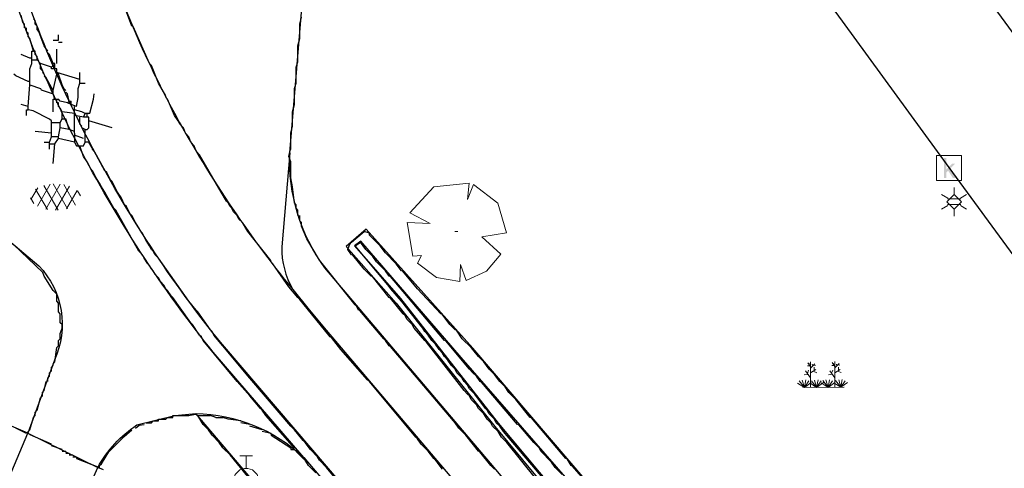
# Model space of a CAD drawing. Header units: metres. Extents: x 100797 to 101486, y 431104 to 431509.
# Tile 26 of 35: x 101152 to 101191, y 431366 to 431384. Entities that reach past the tile are written whole.
import ezdxf

# ---------------------------------------------------------------- set-up
doc = ezdxf.new("R2010")
doc.units = ezdxf.units.M
doc.layers.get('0').update_dxf_attribs({"linetype": 'CONTINUOUS'})
for name, color, linetype, true_color in [('BAR_BGT_PUNTSYMBOLEN', 7, 'CONTINUOUS', 0x707070), ('BAR_BGT_SYMBOLEN', 7, 'CONTINUOUS', 0x707070), ('BAR_TOPO', 7, 'CONTINUOUS', 0x707070), ('BAR_WATER', 7, 'CONTINUOUS', 0x707070), ('BAR_WEGEN', 7, 'CONTINUOUS', 0x707070), ('BOR_BOMEN (vaste grootte)', 7, 'CONTINUOUS', 0x707070), ('BOR_LICHTMASTEN', 7, 'CONTINUOUS', 0x707070)]:
    doc.layers.add(name, color=color, linetype=linetype, true_color=true_color)

# ---------------------------------------------------------------- blocks, each defined once
blk = doc.blocks.new('lichtmast_1', base_point=(101313.152, 431373.608))
at = {"color": 8, "lineweight": 0, "true_color": 0x707070}
for points in [[(101313.152, 431373.896), (101313.152, 431374.185)], [(101312.902, 431373.752), (101312.652, 431373.896)], [(101313.441, 431373.608), (101313.152, 431373.896), (101312.864, 431373.608), (101313.152, 431373.319), (101313.441, 431373.608)], [(101312.887, 431373.722), (101313.418, 431373.722)], [(101313.402, 431373.752), (101313.652, 431373.896)], [(101312.902, 431373.463), (101312.652, 431373.319)], [(101312.887, 431373.494), (101313.418, 431373.494)], [(101313.152, 431373.319), (101313.152, 431373.03)], [(101313.402, 431373.463), (101313.652, 431373.319)]]:
    blk.add_lwpolyline(points, dxfattribs=at)
blk = doc.blocks.new('boom_5', base_point=(101195.652, 431331.719))
at = {"color": 8, "lineweight": 0, "true_color": 0x707070}
for points in [[(101196.164, 431333.653), (101194.752, 431333.505), (101193.794, 431332.459)], [(101196.164, 431333.653), (101196.105, 431332.993), (101196.339, 431333.598)], [(101197.651, 431331.668), (101197.306, 431332.844), (101196.339, 431333.598)], [(101193.684, 431332.075), (101194.607, 431332.031), (101193.794, 431332.459)], [(101193.684, 431332.075), (101193.91, 431330.737)], [(101195.712, 431331.719), (101195.592, 431331.719), (101195.712, 431331.719)], [(101197.651, 431331.668), (101196.67, 431331.501), (101197.437, 431330.818)], [(101194.104, 431330.453), (101194.261, 431330.759), (101193.91, 431330.737)], [(101196.046, 431329.759), (101196.864, 431330.128), (101197.437, 431330.818)], [(101194.104, 431330.453), (101194.861, 431329.883), (101195.795, 431329.724)], [(101196.046, 431329.758), (101195.819, 431330.396), (101195.795, 431329.724)]]:
    blk.add_lwpolyline(points, dxfattribs=at)
blk = doc.blocks.new('beplanting_1', base_point=(101316.768, 431360.678))
at = {"color": 8, "lineweight": 0, "true_color": 0x707070}
for points in [[(101316.121, 431360.911), (101316.163, 431361.035)], [(101316.221, 431361.216), (101316.134, 431361.214)], [(101316.245, 431361.178), (101316.141, 431361.332)], [(101316.182, 431361.271), (101316.189, 431361.312)], [(101316.25, 431360.732), (101316.243, 431361.377)], [(101316.246, 431361.119), (101316.426, 431361.295)], [(101316.248, 431360.929), (101316.462, 431361.061)], [(101316.336, 431361.207), (101316.319, 431361.276)], [(101316.369, 431361.24), (101316.442, 431361.23)], [(101316.399, 431361.022), (101316.397, 431361.156)], [(101317.092, 431360.919), (101317.134, 431361.043)], [(101317.192, 431361.223), (101317.105, 431361.221)], [(101317.217, 431361.185), (101317.113, 431361.339)], [(101317.153, 431361.278), (101317.161, 431361.32)], [(101317.222, 431360.739), (101317.214, 431361.384)], [(101317.217, 431361.126), (101317.397, 431361.302)], [(101317.22, 431360.936), (101317.434, 431361.068)], [(101317.307, 431361.214), (101317.291, 431361.283)], [(101317.341, 431361.247), (101317.414, 431361.238)], [(101317.371, 431361.029), (101317.368, 431361.163)], [(101316.001, 431360.341), (101315.92, 431360.641)], [(101316.15, 431360.869), (101315.991, 431360.849)], [(101316.001, 431360.341), (101316.063, 431360.648)], [(101316.244, 431360.343), (101316.247, 431360.729), (101316.053, 431361.01)], [(101316.355, 431360.995), (101316.499, 431360.933)], [(101316.493, 431360.345), (101316.412, 431360.644)], [(101316.493, 431360.345), (101316.556, 431360.652)], [(101316.949, 431360.348), (101316.867, 431360.648)], [(101316.949, 431360.348), (101317.011, 431360.655)], [(101317.121, 431360.876), (101316.962, 431360.856)], [(101317.216, 431360.35), (101317.218, 431360.736), (101317.025, 431361.017)], [(101317.327, 431361.002), (101317.471, 431360.94)], [(101317.457, 431360.352), (101317.375, 431360.651)], [(101317.457, 431360.352), (101317.519, 431360.659)], [(101316.001, 431360.341), (101315.726, 431360.524)], [(101316.001, 431360.341), (101315.796, 431360.612)], [(101315.937, 431360.341), (101317.6, 431360.353)], [(101316.001, 431360.341), (101316.18, 431360.605)], [(101316.001, 431360.341), (101316.271, 431360.54)], [(101316.493, 431360.345), (101316.219, 431360.528)], [(101316.493, 431360.345), (101316.288, 431360.616)], [(101316.493, 431360.345), (101316.672, 431360.608)], [(101316.493, 431360.345), (101316.763, 431360.544)], [(101316.949, 431360.348), (101316.674, 431360.531)], [(101316.949, 431360.348), (101316.743, 431360.619)], [(101316.949, 431360.348), (101317.128, 431360.612)], [(101316.949, 431360.348), (101317.218, 431360.547)], [(101317.457, 431360.352), (101317.182, 431360.535)], [(101317.457, 431360.352), (101317.252, 431360.623)], [(101317.457, 431360.352), (101317.636, 431360.616)], [(101317.457, 431360.352), (101317.726, 431360.551)]]:
    blk.add_lwpolyline(points, dxfattribs=at)
blk = doc.blocks.new('asfalt_1', base_point=(101306.476, 431386.765))
at = {"color": 8, "lineweight": 0, "true_color": 0x707070}
for points in [[(101305.461, 431386.662), (101305.733, 431387.134)], [(101306.121, 431386.264), (101305.649, 431387.083)], [(101305.719, 431386.4), (101306.225, 431387.277)], [(101306.545, 431386.238), (101305.974, 431387.228)], [(101306.057, 431386.277), (101306.636, 431387.28)], [(101306.92, 431386.298), (101306.349, 431387.287)], [(101306.443, 431386.236), (101307.001, 431387.202)], [(101307.245, 431386.445), (101306.774, 431387.261)], [(101306.883, 431386.288), (101307.311, 431387.029)], [(101307.445, 431386.808), (101307.324, 431387.017)], [(101305.575, 431386.501), (101305.445, 431386.726)]]:
    blk.add_lwpolyline(points, dxfattribs=at)
blk = doc.blocks.new('verdeelkast_1', base_point=(101307.585, 431217.287))
at = {"color": 8, "lineweight": 0, "true_color": 0x707070}
for points in [[(101307.335, 431218.287), (101307.835, 431218.287)], [(101307.585, 431217.787), (101307.585, 431218.287)], [(101307.335, 431216.8495), (101307.1475, 431217.037), (101307.085, 431217.2245), (101307.085, 431217.3495), (101307.1475, 431217.537), (101307.335, 431217.7245), (101307.5225, 431217.787), (101307.6475, 431217.787), (101307.835, 431217.7245), (101308.0225, 431217.537), (101308.085, 431217.3495), (101308.085, 431217.2245), (101308.0225, 431217.037), (101307.835, 431216.8495), (101307.6475, 431216.787), (101307.5225, 431216.787), (101307.335, 431216.8495)]]:
    blk.add_lwpolyline(points, dxfattribs=at)
blk = doc.blocks.new('kolk-symbool_1', base_point=(101288.593, 431172.129))
at = {"true_color": 0x707070, "transparency": 33554687}
h = blk.add_hatch(color=8, dxfattribs=at)
h.paths.add_polyline_path([(101288.624, 431172.081), (101288.846, 431172.296), (101288.718, 431172.296), (101288.486, 431172.06), (101288.555, 431172.013), (101288.747, 431171.716), (101288.868, 431171.716)])
h.paths.add_polyline_path([(101288.555, 431172.013), (101288.486, 431172.06), (101288.486, 431172.516), (101288.388, 431172.516), (101288.388, 431171.716), (101288.486, 431171.716), (101288.486, 431171.946)], flags=0)
at = {"color": 8, "lineweight": 0, "true_color": 0x707070}
blk.add_lwpolyline([(101288.092, 431172.617), (101289.092, 431172.617), (101289.092, 431171.617), (101288.092, 431171.617), (101288.092, 431172.617)], dxfattribs=at)

msp = doc.modelspace()

# ---------------------------------------------------------------- linework, layer by layer
at = {"color": 252, "linetype": 'Continuous'}
for points in [[(101151.814, 431383.727), (101151.743, 431384.012)], [(101152.314, 431383.798), (101152.243, 431383.869)], [(101156.171, 431383.584), (101155.957, 431384.155)], [(101162.885, 431383.655), (101162.956, 431383.941)], [(101151.886, 431383.655), (101151.814, 431383.727)], [(101151.886, 431383.512), (101151.886, 431383.655)], [(101151.957, 431383.369), (101151.957, 431383.512)], [(101152.314, 431383.655), (101152.314, 431383.798)], [(101152.386, 431383.584), (101152.314, 431383.655)], [(101152.386, 431383.441), (101152.386, 431383.584)], [(101156.885, 431382.084), (101156.225, 431383.566), (101156.171, 431383.584)], [(101162.885, 431383.084), (101162.885, 431383.655)], [(101152.029, 431383.298), (101151.957, 431383.369)], [(101152.029, 431383.155), (101152.029, 431383.298)], [(101152.1, 431383.084), (101152.029, 431383.155)], [(101152.314, 431382.441), (101152.314, 431382.584), (101152.243, 431382.584), (101152.1, 431383.084)], [(101152.457, 431383.369), (101152.386, 431383.441)], [(101152.671, 431382.798), (101152.457, 431383.369)], [(101153.028, 431383.012), (101153.243, 431383.012), (101153.243, 431383.227)], [(101162.813, 431382.798), (101162.885, 431383.084)], [(101152.814, 431382.584), (101152.671, 431382.798)], [(101153.243, 431382.941), (101153.386, 431382.941)], [(101162.813, 431382.155), (101162.813, 431382.798)], [(101152.1, 431382.298), (101151.743, 431382.441)], [(101152.171, 431382.227), (101152.171, 431382.298), (101152.1, 431382.298)], [(101152.171, 431382.298), (101152.171, 431382.584), (101152.243, 431382.584)], [(101152.386, 431382.369), (101152.314, 431382.441)], [(101152.528, 431381.87), (101152.528, 431382.084), (101152.386, 431382.227), (101152.386, 431382.369)], [(101152.886, 431382.441), (101152.814, 431382.512)], [(101153.171, 431381.727), (101153.171, 431381.87), (101153.1, 431381.87), (101153.1, 431382.012), (101153.028, 431382.012), (101153.028, 431382.084), (101152.886, 431382.441)], [(101153.171, 431382.084), (101153.171, 431382.655)], [(101152.1, 431381.87), (101152.171, 431382.084)], [(101152.171, 431382.227), (101152.386, 431382.227)], [(101152.171, 431382.084), (101152.171, 431382.227)], [(101152.957, 431381.941), (101152.528, 431382.084)], [(101153.1, 431381.87), (101152.957, 431381.87), (101152.957, 431381.941), (101153.028, 431382.012)], [(101153.1, 431382.012), (101153.1, 431382.084), (101153.028, 431382.084)], [(101156.957, 431382.012), (101156.885, 431382.084)], [(101157.242, 431381.298), (101156.957, 431382.012)], [(101162.742, 431381.941), (101162.813, 431382.155)], [(101162.742, 431381.298), (101162.742, 431381.941)], [(101152.1, 431381.37), (101152.029, 431381.37), (101151.536, 431381.598), (101151.457, 431381.655)], [(101151.957, 431380.013), (101151.957, 431380.227), (101152.029, 431380.227), (101152.029, 431380.37), (101152.1, 431381.227), (101152.1, 431381.37), (101152.1, 431381.87)], [(101152.1, 431381.227), (101152.528, 431381.084), (101152.546, 431381.03), (101153.028, 431380.87), (101153.028, 431381.012), (101153.171, 431381.655), (101153.243, 431381.655)], [(101152.6, 431381.798), (101152.528, 431381.87)], [(101152.671, 431381.655), (101152.6, 431381.727)], [(101152.743, 431381.512), (101152.671, 431381.584)], [(101153.028, 431381.012), (101152.743, 431381.512)], [(101154.1, 431381.441), (101153.171, 431381.727), (101153.171, 431381.655)], [(101153.457, 431381.084), (101153.386, 431381.227), (101153.243, 431381.655), (101153.243, 431381.727)], [(101154.028, 431380.727), (101154.028, 431381.084), (101154.1, 431381.298), (101154.1, 431381.441), (101154.1, 431381.727)], [(101154.1, 431381.298), (101154.314, 431381.298)], [(101157.528, 431380.798), (101157.242, 431381.298)], [(101162.671, 431381.084), (101162.742, 431381.298)], [(101153.028, 431380.441), (101153.028, 431380.655), (101153.1, 431380.655), (101153.028, 431380.87)], [(101153.528, 431381.012), (101153.457, 431381.084)], [(101153.6, 431380.87), (101153.528, 431380.941)], [(101153.671, 431380.584), (101153.6, 431380.87)], [(101153.957, 431380.37), (101154.028, 431380.727)], [(101154.457, 431380.084), (101154.5, 431380.098), (101154.646, 431380.662), (101154.671, 431380.87)], [(101157.6, 431380.655), (101157.528, 431380.727)], [(101162.671, 431380.441), (101162.671, 431381.084)], [(101152.029, 431380.37), (101151.743, 431380.441)], [(101153.028, 431380.155), (101153.028, 431380.441)], [(101153.1, 431380.655), (101153.243, 431380.655)], [(101153.171, 431380.512), (101153.171, 431380.655)], [(101153.243, 431380.37), (101153.243, 431380.512), (101153.171, 431380.512)], [(101153.743, 431380.441), (101153.6, 431380.512), (101153.314, 431380.584), (101153.243, 431380.655)], [(101153.314, 431380.298), (101153.243, 431380.37)], [(101153.6, 431380.512), (101153.671, 431380.584), (101153.743, 431380.584)], [(101153.957, 431380.37), (101153.743, 431380.441), (101153.743, 431380.584)], [(101153.886, 431379.87), (101153.886, 431380.013), (101153.886, 431380.084), (101153.886, 431380.227), (101153.886, 431380.37)], [(101157.885, 431380.013), (101157.6, 431380.655)], [(101162.599, 431380.155), (101162.671, 431380.441)], [(101152.957, 431379.798), (101152.878, 431379.855), (101152.232, 431380.195), (101152.029, 431380.227)], [(101153.028, 431378.084), (101153.1, 431378.87), (101153.243, 431379.084), (101153.243, 431379.155), (101153.314, 431379.513), (101153.314, 431379.727), (101153.386, 431379.87), (101153.386, 431380.155), (101153.314, 431380.298)], [(101153.886, 431380.084), (101153.386, 431380.155)], [(101154.171, 431380.155), (101153.886, 431380.227)], [(101155.385, 431379.513), (101154.457, 431379.798), (101154.457, 431379.941), (101154.385, 431379.941), (101154.243, 431379.941), (101153.886, 431380.013)], [(101154.1, 431379.655), (101154.1, 431379.941)], [(101154.457, 431380.084), (101154.314, 431380.084), (101154.171, 431380.155)], [(101154.243, 431379.941), (101154.314, 431380.084)], [(101154.385, 431379.941), (101154.385, 431380.084)], [(101158.028, 431379.798), (101157.885, 431380.013)], [(101162.599, 431379.584), (101162.599, 431380.155)], [(101152.957, 431379.298), (101152.957, 431379.727), (101152.957, 431379.798)], [(101152.957, 431379.727), (101153.314, 431379.727)], [(101153.386, 431379.87), (101153.528, 431379.87)], [(101153.886, 431379.37), (101153.671, 431379.441), (101153.528, 431379.87)], [(101153.886, 431379.298), (101153.886, 431379.37), (101153.886, 431379.87)], [(101153.886, 431379.298), (101153.886, 431379.227), (101153.886, 431378.941), (101153.957, 431378.798), (101154.243, 431378.798), (101154.314, 431378.941), (101154.314, 431379.084), (101154.314, 431379.441), (101154.385, 431379.441), (101154.457, 431379.513), (101154.457, 431379.798)], [(101154.171, 431379.584), (101154.1, 431379.655)], [(101158.099, 431379.655), (101158.028, 431379.798)], [(101158.242, 431379.513), (101158.099, 431379.655)], [(101162.528, 431379.298), (101162.599, 431379.584)], [(101153.243, 431379.155), (101152.957, 431379.155), (101152.957, 431379.298), (101152.314, 431379.37)], [(101152.886, 431378.655), (101152.886, 431378.87), (101152.886, 431378.941), (101152.957, 431379.155)], [(101153.671, 431379.441), (101153.314, 431379.513)], [(101154.243, 431379.084), (101153.886, 431379.227)], [(101154.314, 431379.441), (101154.171, 431379.513)], [(101158.314, 431379.298), (101158.242, 431379.513)], [(101158.457, 431379.155), (101158.314, 431379.298)], [(101158.528, 431378.941), (101158.457, 431379.155)], [(101162.528, 431378.655), (101162.528, 431379.298)], [(101152.671, 431378.941), (101152.886, 431378.941)], [(101152.886, 431378.87), (101153.1, 431378.87)], [(101153.886, 431378.941), (101153.243, 431379.084)], [(101154.243, 431378.37), (101154.1, 431378.798)], [(101154.6, 431378.655), (101154.585, 431378.72), (101154.457, 431378.941), (101154.314, 431378.941)], [(101158.671, 431378.798), (101158.528, 431378.941)], [(101158.742, 431378.584), (101158.671, 431378.798)], [(101154.385, 431378.156), (101154.243, 431378.37)], [(101154.671, 431378.584), (101154.6, 431378.655)], [(101155.1, 431377.798), (101154.671, 431378.584)], [(101158.885, 431378.441), (101158.742, 431378.584)], [(101159.956, 431376.584), (101159.742, 431376.941), (101158.885, 431378.441)], [(101162.528, 431378.156), (101162.456, 431378.37), (101162.51, 431378.602), (101162.528, 431378.655)], [(101154.528, 431377.87), (101154.385, 431378.156)], [(101162.528, 431377.513), (101162.528, 431378.156)], [(101154.6, 431377.798), (101154.528, 431377.87)], [(101154.743, 431377.513), (101154.6, 431377.798)], [(101155.171, 431377.727), (101155.1, 431377.798)], [(101155.314, 431377.441), (101155.171, 431377.727)], [(101154.885, 431377.298), (101154.743, 431377.513)], [(101154.957, 431377.156), (101154.885, 431377.298)], [(101155.457, 431377.227), (101155.385, 431377.37), (101155.314, 431377.441)], [(101155.6, 431376.941), (101155.457, 431377.227)], [(101162.599, 431377.156), (101162.528, 431377.513)], [(101155.1, 431376.941), (101154.957, 431377.156)], [(101155.171, 431376.798), (101155.1, 431376.941)], [(101155.457, 431376.299), (101155.171, 431376.798)], [(101155.743, 431376.727), (101155.6, 431376.941)], [(101162.671, 431376.513), (101162.599, 431377.156)], [(101155.885, 431376.441), (101155.743, 431376.727)], [(101155.957, 431376.37), (101155.885, 431376.441)], [(101160.028, 431376.513), (101159.956, 431376.584)], [(101160.099, 431376.37), (101160.028, 431376.513)], [(101162.742, 431376.441), (101162.671, 431376.513)], [(101162.742, 431376.299), (101162.742, 431376.441)], [(101155.528, 431376.227), (101155.457, 431376.299)], [(101156.457, 431374.584), (101155.528, 431376.227)], [(101156.1, 431376.084), (101155.957, 431376.37)], [(101156.171, 431376.013), (101156.1, 431376.084)], [(101156.314, 431375.727), (101156.171, 431376.013)], [(101160.171, 431376.299), (101160.099, 431376.37)], [(101160.242, 431376.156), (101160.171, 431376.299)], [(101160.385, 431376.013), (101160.242, 431376.156)], [(101160.456, 431375.87), (101160.385, 431376.013)], [(101162.813, 431376.227), (101162.742, 431376.299)], [(101162.813, 431376.013), (101162.813, 431376.227)], [(101162.885, 431375.799), (101162.885, 431376.013)], [(101156.457, 431375.513), (101156.314, 431375.727)], [(101160.599, 431375.727), (101160.456, 431375.87)], [(101161.742, 431374.156), (101161.724, 431374.209), (101160.814, 431375.37), (101160.599, 431375.727)], [(101162.956, 431375.727), (101162.885, 431375.799)], [(101162.956, 431375.584), (101162.956, 431375.727)], [(101156.528, 431375.37), (101156.457, 431375.513)], [(101156.671, 431375.156), (101156.6, 431375.299), (101156.528, 431375.37)], [(101165.099, 431372.442), (101163.67, 431374.227), (101163.171, 431375.084), (101162.956, 431375.584)], [(101167.884, 431371.013), (101167.456, 431371.513), (101167.384, 431371.656), (101167.313, 431371.727), (101167.17, 431371.87), (101167.099, 431372.013), (101167.027, 431372.085), (101166.51, 431372.71), (101166.456, 431372.727), (101165.795, 431373.567), (101165.742, 431373.584), (101165.456, 431373.87), (101165.01, 431374.424), (101164.956, 431374.442), (101164.813, 431374.656), (101164.885, 431374.87), (101164.956, 431374.941), (101165.456, 431375.37)], [(101165.67, 431375.227), (101165.67, 431375.299), (101165.456, 431375.37)], [(101166.099, 431374.799), (101165.67, 431375.227)], [(101153.028, 431373.013), (101152.671, 431373.584), (101152.614, 431373.734), (101151.439, 431374.852), (101151.386, 431374.87)], [(101156.742, 431375.013), (101156.671, 431375.156)], [(101156.885, 431374.799), (101156.742, 431375.013)], [(101167.742, 431371.585), (101167.027, 431372.513), (101166.956, 431372.585), (101166.527, 431373.084), (101166.402, 431373.245), (101165.099, 431374.799), (101165.313, 431374.941)], [(101165.527, 431374.656), (101165.313, 431374.941)], [(101156.671, 431374.299), (101156.6, 431374.442), (101156.457, 431374.584)], [(101156.957, 431374.656), (101156.885, 431374.799)], [(101157.028, 431374.584), (101156.957, 431374.656)], [(101157.1, 431374.442), (101157.028, 431374.584)], [(101157.242, 431374.299), (101157.1, 431374.442)], [(101165.813, 431374.37), (101165.527, 431374.656)], [(101166.313, 431374.513), (101166.099, 431374.799)], [(101166.742, 431374.084), (101166.313, 431374.513)], [(101156.814, 431374.084), (101156.671, 431374.299)], [(101156.885, 431374.013), (101156.814, 431374.084)], [(101159.314, 431371.442), (101158.814, 431372.156), (101158.742, 431372.227), (101158.457, 431372.585), (101157.242, 431374.299)], [(101161.813, 431374.084), (101161.742, 431374.156)], [(101162.813, 431372.727), (101162.456, 431373.156), (101161.813, 431374.084)], [(101165.956, 431374.156), (101165.813, 431374.37)], [(101166.313, 431373.799), (101165.956, 431374.156)], [(101169.741, 431370.728), (101169.384, 431371.085), (101169.152, 431371.424), (101169.099, 431371.442), (101168.884, 431371.656), (101168.581, 431372.067), (101168.527, 431372.085), (101167.599, 431373.084), (101167.009, 431373.781), (101166.956, 431373.799), (101166.742, 431374.084)], [(101156.957, 431373.87), (101156.885, 431374.013)], [(101157.028, 431373.799), (101156.957, 431373.87)], [(101157.1, 431373.656), (101157.028, 431373.799)], [(101169.813, 431369.728), (101169.67, 431369.87), (101168.724, 431370.995), (101168.67, 431371.013), (101166.51, 431373.567), (101166.456, 431373.584), (101166.313, 431373.799)], [(101157.242, 431373.513), (101157.171, 431373.584)], [(101157.314, 431373.37), (101157.242, 431373.513)], [(101157.457, 431373.227), (101157.314, 431373.37)], [(101153.1, 431372.942), (101153.028, 431373.013)], [(101153.171, 431372.585), (101153.171, 431372.87), (101153.1, 431372.942)], [(101157.528, 431373.084), (101157.457, 431373.227)], [(101157.6, 431373.013), (101157.528, 431373.084)], [(101157.742, 431372.799), (101157.6, 431373.013)], [(101153.243, 431372.513), (101153.171, 431372.585)], [(101153.243, 431372.156), (101153.243, 431372.513)], [(101157.814, 431372.727), (101157.742, 431372.799)], [(101158.885, 431371.227), (101158.599, 431371.656), (101158.528, 431371.727), (101157.814, 431372.727)], [(101162.885, 431372.656), (101162.813, 431372.727)], [(101165.599, 431369.442), (101164.528, 431370.656), (101164.153, 431371.138), (101164.099, 431371.156), (101162.885, 431372.656)], [(101153.314, 431372.085), (101153.243, 431372.156)], [(101153.314, 431371.727), (101153.314, 431372.085)], [(101165.17, 431372.37), (101165.099, 431372.442)], [(101166.242, 431371.085), (101165.295, 431372.21), (101165.242, 431372.227), (101165.17, 431372.37)], [(101153.386, 431371.656), (101153.314, 431371.727)], [(101153.314, 431371.299), (101153.386, 431371.513)], [(101153.314, 431371.085), (101153.314, 431371.299)], [(101153.386, 431371.513), (101153.386, 431371.656)], [(101159.385, 431371.37), (101159.314, 431371.442)], [(101159.457, 431371.227), (101159.385, 431371.37)], [(101167.813, 431371.513), (101167.742, 431371.585)], [(101167.884, 431371.37), (101167.813, 431371.513)], [(101168.027, 431371.227), (101167.884, 431371.37)], [(101153.243, 431371.013), (101153.314, 431371.085)], [(101153.243, 431370.799), (101153.243, 431371.013)], [(101158.957, 431371.156), (101158.885, 431371.227)], [(101159.028, 431371.013), (101158.957, 431371.156)], [(101161.314, 431368.299), (101160.956, 431368.728), (101160.885, 431368.799), (101160.385, 431369.37), (101159.028, 431371.013)], [(101159.814, 431370.799), (101159.457, 431371.227)], [(101166.313, 431371.013), (101166.242, 431371.085)], [(101166.456, 431370.799), (101166.313, 431371.013)], [(101167.956, 431370.942), (101167.884, 431371.013)], [(101169.599, 431368.871), (101169.456, 431369.013), (101167.956, 431370.942)], [(101168.17, 431371.013), (101168.027, 431371.227)], [(101168.313, 431370.87), (101168.17, 431371.013)], [(101153.1, 431370.156), (101153.171, 431370.728)], [(101153.171, 431370.728), (101153.243, 431370.799)], [(101162.528, 431367.585), (101160.885, 431369.513), (101159.814, 431370.799)], [(101169.027, 431367.799), (101166.51, 431370.781), (101166.456, 431370.799)], [(101168.456, 431370.656), (101168.313, 431370.87)], [(101168.599, 431370.513), (101168.456, 431370.656)], [(101168.67, 431370.37), (101168.599, 431370.513)], [(101169.813, 431370.656), (101169.741, 431370.728)], [(101170.027, 431370.37), (101169.813, 431370.656)], [(101153.028, 431370.085), (101153.1, 431370.156)], [(101168.813, 431370.228), (101168.67, 431370.37)], [(101168.956, 431370.013), (101168.813, 431370.228)], [(101170.241, 431370.156), (101170.027, 431370.37)], [(101170.456, 431369.87), (101170.241, 431370.156)], [(101152.886, 431369.728), (101152.957, 431369.799)], [(101152.886, 431369.585), (101152.886, 431369.728)], [(101152.957, 431369.942), (101153.028, 431370.013)], [(101152.957, 431369.799), (101152.957, 431369.942)], [(101169.099, 431369.87), (101168.956, 431370.013)], [(101169.17, 431369.728), (101169.099, 431369.87)], [(101169.384, 431369.513), (101169.17, 431369.728)], [(101169.956, 431369.585), (101169.813, 431369.728)], [(101170.67, 431369.656), (101170.456, 431369.87)], [(101152.671, 431369.013), (101152.743, 431369.37)], [(101152.814, 431369.513), (101152.886, 431369.585)], [(101152.814, 431369.37), (101152.814, 431369.513)], [(101165.67, 431369.37), (101165.599, 431369.442)], [(101167.527, 431367.156), (101165.67, 431369.37)], [(101169.456, 431369.37), (101169.384, 431369.513)], [(101169.599, 431369.228), (101169.456, 431369.37)], [(101172.384, 431366.799), (101172.241, 431366.942), (101171.652, 431367.638), (101171.598, 431367.656), (101170.152, 431369.353), (101170.099, 431369.37), (101169.956, 431369.585)], [(101170.884, 431369.37), (101170.67, 431369.656)], [(101171.098, 431369.156), (101170.884, 431369.37)], [(101152.6, 431368.942), (101152.671, 431369.013)], [(101152.6, 431368.799), (101152.6, 431368.942)], [(101169.67, 431369.085), (101169.599, 431369.228)], [(101169.884, 431368.871), (101169.67, 431369.085)], [(101171.241, 431368.942), (101171.098, 431369.156)], [(101171.527, 431368.656), (101171.241, 431368.942)], [(101152.386, 431368.228), (101152.528, 431368.728)], [(101152.528, 431368.728), (101152.6, 431368.799)], [(101169.67, 431368.799), (101169.599, 431368.871)], [(101169.741, 431368.656), (101169.67, 431368.799)], [(101169.956, 431368.442), (101169.741, 431368.656)], [(101170.313, 431368.299), (101169.884, 431368.871)], [(101174.455, 431365.228), (101174.17, 431365.514), (101174.155, 431365.578), (101173.795, 431365.996), (101173.741, 431366.014), (101173.58, 431366.281), (101173.527, 431366.299), (101172.152, 431367.924), (101172.098, 431367.942), (101171.527, 431368.656)], [(101152.314, 431368.156), (101152.386, 431368.228)], [(101152.314, 431368.013), (101152.314, 431368.156)], [(101161.385, 431368.228), (101161.314, 431368.299)], [(101161.742, 431367.299), (101161.742, 431367.228), (101162.528, 431366.728), (101162.528, 431366.656), (101162.671, 431366.656), (101162.599, 431366.799), (101161.528, 431368.013), (101161.385, 431368.228)], [(101170.027, 431368.299), (101169.956, 431368.442)], [(101170.241, 431368.085), (101170.027, 431368.299)], [(101170.384, 431368.228), (101170.313, 431368.299)], [(101170.456, 431368.085), (101170.384, 431368.228)], [(101152.1, 431367.442), (101152.243, 431367.942)], [(101152.243, 431367.942), (101152.314, 431368.013)], [(101156.742, 431367.728), (101156.957, 431367.728)], [(101156.957, 431367.728), (101157.028, 431367.799)], [(101157.028, 431367.799), (101157.242, 431367.799)], [(101157.242, 431367.799), (101157.242, 431367.871), (101157.385, 431367.871)], [(101157.385, 431367.871), (101157.528, 431367.871)], [(101157.528, 431367.871), (101157.6, 431367.942)], [(101157.6, 431367.942), (101157.814, 431367.942)], [(101157.814, 431367.942), (101157.814, 431368.013), (101157.957, 431368.013)], [(101157.957, 431368.013), (101158.457, 431368.013)], [(101158.457, 431368.013), (101158.51, 431368.031), (101158.735, 431368.071), (101158.814, 431368.013), (101158.957, 431368.013)], [(101159.028, 431367.656), (101158.814, 431368.013)], [(101158.957, 431368.013), (101159.314, 431368.013)], [(101159.528, 431367.942), (101159.314, 431368.013)], [(101159.528, 431367.942), (101159.814, 431367.942)], [(101160.028, 431367.871), (101159.814, 431367.942)], [(101160.528, 431367.799), (101160.028, 431367.871)], [(101160.885, 431367.656), (101160.528, 431367.728)], [(101169.099, 431367.728), (101169.027, 431367.799)], [(101169.241, 431367.513), (101169.099, 431367.728)], [(101170.384, 431367.871), (101170.241, 431368.085)], [(101170.527, 431367.728), (101170.384, 431367.871)], [(101170.67, 431367.871), (101170.456, 431368.085)], [(101170.599, 431367.585), (101170.527, 431367.728)], [(101170.741, 431367.728), (101170.67, 431367.871)], [(101170.884, 431367.585), (101170.741, 431367.728)], [(101151.957, 431367.299), (101151.529, 431367.513)], [(101152.029, 431367.371), (101152.1, 431367.442)], [(101152.957, 431366.871), (101152.107, 431367.242), (101152.029, 431367.299), (101152.029, 431367.371)], [(101154.957, 431366.085), (101155.26, 431366.567), (101155.868, 431367.174), (101156.171, 431367.442)], [(101156.314, 431367.513), (101156.463, 431367.631), (101156.671, 431367.656)], [(101159.242, 431367.442), (101159.028, 431367.656)], [(101159.385, 431367.228), (101159.242, 431367.442)], [(101161.385, 431367.442), (101160.885, 431367.585)], [(101161.742, 431367.299), (101161.385, 431367.371)], [(101162.671, 431367.442), (101162.528, 431367.585)], [(101163.028, 431367.014), (101162.671, 431367.442)], [(101169.527, 431367.228), (101169.241, 431367.513)], [(101170.813, 431367.371), (101170.599, 431367.585)], [(101170.956, 431367.156), (101170.813, 431367.371)], [(101173.598, 431364.371), (101171.027, 431367.371), (101170.884, 431367.585)], [(101159.671, 431366.942), (101159.385, 431367.228)], [(101159.814, 431366.728), (101159.671, 431366.942)], [(101163.099, 431366.942), (101163.028, 431367.014)], [(101163.313, 431366.656), (101163.099, 431366.942)], [(101167.599, 431367.085), (101167.527, 431367.156)], [(101167.742, 431366.871), (101167.599, 431367.085)], [(101170.527, 431366.014), (101170.081, 431366.567), (101170.027, 431366.585), (101169.527, 431367.228)], [(101171.17, 431366.942), (101170.956, 431367.156)], [(101174.027, 431363.585), (101173.527, 431364.157), (101172.366, 431365.496), (101172.313, 431365.514), (101171.17, 431366.942)], [(101153.386, 431366.656), (101152.957, 431366.799)], [(101153.386, 431366.585), (101153.528, 431366.585)], [(101160.099, 431366.442), (101159.814, 431366.728)], [(101162.813, 431366.514), (101162.671, 431366.656)], [(101163.599, 431366.371), (101163.313, 431366.656)], [(101168.027, 431366.585), (101167.742, 431366.871)], [(101168.242, 431366.299), (101168.027, 431366.585)], [(101172.455, 431366.728), (101172.384, 431366.799)], [(101172.527, 431366.585), (101172.455, 431366.728)], [(101172.955, 431366.156), (101172.527, 431366.585)], [(101153.528, 431366.514), (101153.671, 431366.514)], [(101153.671, 431366.442), (101153.814, 431366.442)], [(101153.814, 431366.371), (101153.957, 431366.371)], [(101153.957, 431366.371), (101153.957, 431366.299), (101154.885, 431365.942), (101154.885, 431366.014)], [(101160.814, 431365.585), (101160.099, 431366.442)], [(101163.028, 431366.299), (101162.813, 431366.514)], [(101163.099, 431366.228), (101163.028, 431366.299)], [(101163.242, 431366.014), (101163.099, 431366.228)], [(101163.67, 431366.228), (101163.599, 431366.371)], [(101163.956, 431365.942), (101163.67, 431366.228)], [(101168.384, 431366.156), (101168.242, 431366.299)], [(101168.599, 431365.871), (101168.384, 431366.156)], [(101173.098, 431365.942), (101172.955, 431366.156)], [(101154.885, 431366.014), (101154.957, 431366.085)], [(101163.528, 431365.728), (101163.242, 431366.014)], [(101166.385, 431363.085), (101166.099, 431363.442), (101166.027, 431363.514), (101165.742, 431363.8), (101163.956, 431365.942)], [(101170.67, 431365.871), (101170.527, 431366.014)], [(101173.384, 431365.656), (101173.098, 431365.942)]]:
    msp.add_lwpolyline(points, dxfattribs=at)
at = {"layer": 'BAR_TOPO', "ltscale": 0.01, "flags": 128}
for points in [[(101162.491, 431378.516), (101163.315, 431388.482), (101164.461, 431402.348, -0.215914), (101165.13, 431403.704), (101165.473, 431404.016, -0.42719), (101168.303, 431403.813), (101172.189, 431399.345), (101176.865, 431393.968, -0.014403), (101179.267, 431391.029), (101179.845, 431390.229), (101184.567, 431383.771), (101188.836, 431377.931), (101189.427, 431377.125), (101199.153, 431363.865), (101199.743, 431363.058), (101199.886, 431362.862), (101204.004, 431357.23, -0.172827), (101205.027, 431351.137, -0.0515), (101204.513, 431349.431)], [(101154.525, 431388.344, 0.055094), (101157.811, 431380.22, 0.047141), (101162.605, 431373.05)], [(101163.047, 431366.332), (101159.429, 431370.551, -0.050526), (101154.038, 431378.812, -0.056844), (101150.472, 431387.997)], [(101186.974, 431336.132, 0.130947), (101184.73, 431341.524), (101182.828, 431343.811), (101179.439, 431347.815), (101167.457, 431361.884), (101163.412, 431366.625), (101159.792, 431370.853, -0.050925), (101154.475, 431378.953, -0.056008), (101150.911, 431388.133)], [(101143.26, 431381.749), (101152.455, 431374.004, -0.306267), (101153.08, 431370.233), (101152.012, 431367.31)], [(101162.491, 431378.516), (101162.165, 431374.756, 0.132433), (101162.605, 431373.05)], [(101204.513, 431349.431, -0.085495), (101202.943, 431346.953), (101202.275, 431346.218), (101201.559, 431345.502, -0.151479), (101196.488, 431343.002), (101196.374, 431342.985), (101196.261, 431342.968, -0.259344), (101187.148, 431346.523), (101184.396, 431349.764), (101183.748, 431350.526), (101183.1, 431351.288), (101182.964, 431351.448), (101171.153, 431365.349), (101170.507, 431366.112), (101163.89, 431373.922, -0.171331), (101162.491, 431378.516)], [(101162.605, 431373.05), (101163.262, 431372.238), (101163.949, 431371.428), (101169.946, 431364.369), (101182.532, 431349.547), (101185.921, 431345.606, 0.242548), (101195.72, 431341.361, 0.178498), (101202.846, 431344.521), (101203.306, 431344.94, -0.196603), (101209.568, 431348.021, -0.23764), (101216.98, 431344.616)], [(101154.808, 431365.945, -0.117097), (101156.376, 431367.639), (101157.894, 431368.018), (101158.729, 431368.093)], [(101158.729, 431368.093, -0.189273), (101163.047, 431366.332)], [(101163.047, 431366.332), (101166.447, 431362.339), (101167.095, 431361.578), (101167.743, 431360.817), (101167.886, 431360.649), (101179.077, 431347.509), (101179.721, 431346.744), (101179.863, 431346.575), (101184.385, 431341.208, -0.100135), (101186.592, 431336.005)]]:
    msp.add_lwpolyline(points, format="xyb", dxfattribs=at)
for points in [[(101193.818, 431380.006), (101186.977, 431389.372)], [(101152.012, 431367.31), (101150.509, 431367.944)], [(101182.502, 431340.168), (101179.588, 431343.605), (101165.367, 431360.293), (101158.729, 431368.093)], [(101150.621, 431364.015), (101152.012, 431367.31)], [(101152.012, 431367.31), (101154.808, 431365.945)], [(101154.808, 431365.945), (101154.786, 431365.896), (101153.158, 431362.161)], [(101155.037, 431365.845), (101154.808, 431365.945)]]:
    msp.add_lwpolyline(points, dxfattribs=at)
for points in [[(101185.425, 431350.541), (101188.483, 431347.014), (101189.24, 431347.691), (101177.428, 431361.795), (101169.81, 431370.71), (101165.538, 431375.468), (101164.747, 431374.772), (101166.738, 431372.501), (101170.681, 431367.577), (101172.313, 431365.613), (101178.719, 431358.239)], [(101185.64, 431350.72), (101188.54, 431347.329), (101188.535, 431347.352), (101188.829, 431347.732), (101177.059, 431361.486), (101169.342, 431370.332), (101165.324, 431374.979), (101165.077, 431374.792), (101166.915, 431372.695), (101170.826, 431367.707), (101172.462, 431365.747), (101178.835, 431358.354)]]:
    msp.add_lwpolyline(points, close=True, dxfattribs=at)
at = {"layer": 'BAR_WATER', "ltscale": 0.01, "flags": 128}
for points in [[(101185.425, 431350.541), (101188.483, 431347.014), (101189.24, 431347.691), (101177.428, 431361.795), (101169.81, 431370.71), (101165.538, 431375.468), (101164.747, 431374.772), (101166.738, 431372.501), (101170.681, 431367.577), (101172.313, 431365.613), (101178.719, 431358.239)], [(101185.64, 431350.72), (101188.54, 431347.329), (101188.535, 431347.352), (101188.829, 431347.732), (101177.059, 431361.486), (101169.342, 431370.332), (101165.324, 431374.979), (101165.077, 431374.792), (101166.915, 431372.695), (101170.826, 431367.707), (101172.462, 431365.747), (101178.835, 431358.354)]]:
    msp.add_lwpolyline(points, close=True, dxfattribs=at)
at = {"layer": 'BAR_WEGEN', "ltscale": 0.01, "flags": 128}
for points in [[(101162.491, 431378.516), (101163.315, 431388.482), (101164.461, 431402.348, -0.215914), (101165.13, 431403.704), (101165.473, 431404.016, -0.42719), (101168.303, 431403.813), (101172.189, 431399.345), (101176.865, 431393.968, -0.014403), (101179.267, 431391.029), (101179.845, 431390.229), (101184.567, 431383.771), (101188.836, 431377.931), (101189.427, 431377.125), (101199.153, 431363.865), (101199.743, 431363.058), (101199.886, 431362.862), (101204.004, 431357.23, -0.172827), (101205.027, 431351.137, -0.0515), (101204.513, 431349.431)], [(101154.525, 431388.344, 0.055094), (101157.811, 431380.22, 0.047141), (101162.605, 431373.05)], [(101163.047, 431366.332), (101159.429, 431370.551, -0.050526), (101154.038, 431378.812, -0.056844), (101150.472, 431387.997)], [(101186.974, 431336.132, 0.130947), (101184.73, 431341.524), (101182.828, 431343.811), (101179.439, 431347.815), (101167.457, 431361.884), (101163.412, 431366.625), (101159.792, 431370.853, -0.050925), (101154.475, 431378.953, -0.056008), (101150.911, 431388.133)], [(101143.26, 431381.749), (101152.455, 431374.004, -0.306267), (101153.08, 431370.233), (101152.012, 431367.31)], [(101162.491, 431378.516), (101162.165, 431374.756, 0.132433), (101162.605, 431373.05)], [(101204.513, 431349.431, -0.085495), (101202.943, 431346.953), (101202.275, 431346.218), (101201.559, 431345.502, -0.151479), (101196.488, 431343.002), (101196.374, 431342.985), (101196.261, 431342.968, -0.259344), (101187.148, 431346.523), (101184.396, 431349.764), (101183.748, 431350.526), (101183.1, 431351.288), (101182.964, 431351.448), (101171.153, 431365.349), (101170.507, 431366.112), (101163.89, 431373.922, -0.171331), (101162.491, 431378.516)], [(101162.605, 431373.05), (101163.262, 431372.238), (101163.949, 431371.428), (101169.946, 431364.369), (101182.532, 431349.547), (101185.921, 431345.606, 0.242548), (101195.72, 431341.361, 0.178498), (101202.846, 431344.521), (101203.306, 431344.94, -0.196603), (101209.568, 431348.021, -0.23764), (101216.98, 431344.616)], [(101154.808, 431365.945, -0.117097), (101156.376, 431367.639), (101157.894, 431368.018), (101158.729, 431368.093)], [(101158.729, 431368.093, -0.189273), (101163.047, 431366.332)], [(101163.047, 431366.332), (101166.447, 431362.339), (101167.095, 431361.578), (101167.743, 431360.817), (101167.886, 431360.649), (101179.077, 431347.509), (101179.721, 431346.744), (101179.863, 431346.575), (101184.385, 431341.208, -0.100135), (101186.592, 431336.005)]]:
    msp.add_lwpolyline(points, format="xyb", dxfattribs=at)
for points in [[(101193.818, 431380.006), (101186.977, 431389.372)], [(101182.502, 431340.168), (101179.588, 431343.605), (101165.367, 431360.293), (101158.729, 431368.093)], [(101152.012, 431367.31), (101154.808, 431365.945)]]:
    msp.add_lwpolyline(points, dxfattribs=at)

# ---------------------------------------------------------------- block references
at = {"layer": 'BAR_BGT_PUNTSYMBOLEN'}
for name, p in [('kolk-symbool_1', (101188.846, 431377.918)), ('verdeelkast_1', (101160.742, 431365.405))]:
    msp.add_blockref(name, p, dxfattribs=at)
at = {"layer": 'BAR_BGT_SYMBOLEN'}
for name, p in [('asfalt_1', (101153.154, 431376.75)), ('beplanting_1', (101183.827, 431369.469))]:
    msp.add_blockref(name, p, dxfattribs=at)
at = {"layer": 'BOR_BOMEN (vaste grootte)'}
msp.add_blockref('boom_5', (101169.147, 431375.372), dxfattribs=at)
at = {"layer": 'BOR_LICHTMASTEN'}
msp.add_blockref('lichtmast_1', (101189.05, 431376.559), dxfattribs=at)

doc.saveas('drawing.dxf')
